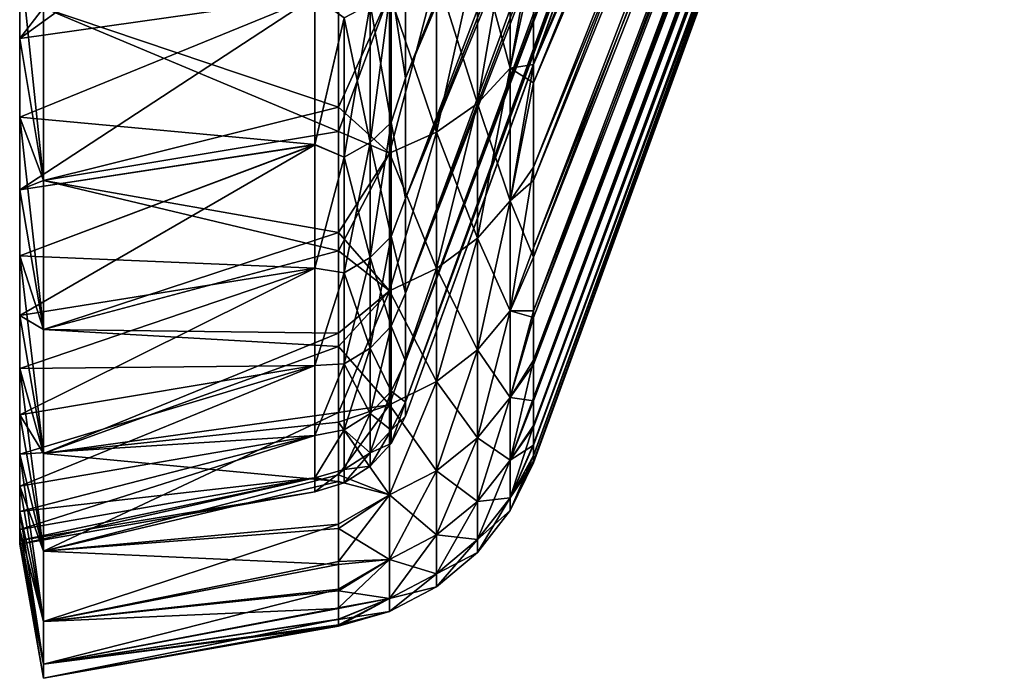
# Model space of a CAD drawing. Header units: metres. Extents: x -62 to 150, y -92 to 92.
# Tile 1 of 256: x -61.74 to -50.91, y -92.5 to -85.25. Entities that reach past the tile are written whole.
import ezdxf

# ---------------------------------------------------------------- set-up
doc = ezdxf.new("R2010")
doc.units = ezdxf.units.M
doc.layers.add('solid_500615', color=7, linetype='CONTINUOUS')

msp = doc.modelspace()

# ---------------------------------------------------------------- linework, layer by layer
at = {"layer": 'solid_500615'}
for points in [[(-57.496037, -85.897484, 7.194948), (-52.317799, -72.859169, 1.281121), (-52.317799, -73.635773, -0.039473)], [(-57.496037, -85.897484, 7.194948), (-57.496037, -84.312149, 9.740132), (-52.317799, -72.859169, 1.281121)], [(-57.496037, -85.898224, -21.532898), (-52.317799, -73.638817, -14.294006), (-52.317799, -72.863693, -15.613531)], [(-57.496037, -84.311203, -24.080784), (-57.496037, -85.898224, -21.532898), (-52.317799, -72.863693, -15.613531)], [(-56.086498, -85.950043, -22.475389), (-50.90826, -73.178741, -16.066061), (-50.90826, -73.773224, -15.114685)], [(-56.086498, -85.950043, -22.475389), (-56.086498, -84.612778, -24.54439), (-50.90826, -73.178741, -16.066061)], [(-56.086498, -85.746223, 8.476516), (-50.90826, -73.778648, 0.765986), (-50.90826, -73.184769, 1.717828)], [(-56.086498, -84.343704, 10.580132), (-56.086498, -85.746223, 8.476516), (-50.90826, -73.184769, 1.717828)], [(-57.496037, -87.220253, 4.495642), (-52.317799, -73.635773, -0.039473), (-52.317799, -74.218376, -1.286484)], [(-57.496037, -87.220253, 4.495642), (-57.496037, -85.897484, 7.194948), (-52.317799, -73.635773, -0.039473)], [(-57.496037, -87.22039, -18.834616), (-52.317799, -74.220306, -13.048141), (-52.317799, -73.638817, -14.294006)], [(-57.496037, -85.898224, -21.532898), (-57.496037, -87.22039, -18.834616), (-52.317799, -73.638817, -14.294006)], [(-56.086498, -87.024734, -20.486338), (-50.90826, -73.773224, -15.114685), (-50.90826, -74.298218, -14.125679)], [(-56.086498, -87.024734, -20.486338), (-56.086498, -85.950043, -22.475389), (-50.90826, -73.773224, -15.114685)], [(-56.086498, -86.877884, 6.441002), (-50.90826, -74.302902, -0.223256), (-50.90826, -73.778648, 0.765986)], [(-56.086498, -85.746223, 8.476516), (-56.086498, -86.877884, 6.441002), (-50.90826, -73.778648, 0.765986)], [(-57.496037, -87.220253, 4.495642), (-52.317799, -74.218376, -1.286484), (-52.317799, -74.645691, -2.449733)], [(-57.496037, -88.26152, -16.018797), (-52.317799, -74.646835, -11.886003), (-52.317799, -74.220306, -13.048141)], [(-57.496037, -87.22039, -18.834616), (-57.496037, -88.26152, -16.018797), (-52.317799, -74.220306, -13.048141)], [(-56.086498, -87.867737, -18.617777), (-50.90826, -74.298218, -14.125679), (-50.90826, -74.750084, -13.107697)], [(-56.086498, -87.867737, -18.617777), (-56.086498, -87.024734, -20.486338), (-50.90826, -74.298218, -14.125679)], [(-56.086498, -87.763565, 4.528852), (-50.90826, -74.753891, -1.241072), (-50.90826, -74.302902, -0.223256)], [(-56.086498, -86.877884, 6.441002), (-56.086498, -87.763565, 4.528852), (-50.90826, -74.302902, -0.223256)], [(-57.496037, -88.261497, 1.679576), (-52.317799, -74.645691, -2.449733), (-52.317799, -74.950394, -3.528288)], [(-57.496037, -88.261497, 1.679576), (-57.496037, -87.220253, 4.495642), (-52.317799, -74.645691, -2.449733)], [(-57.496037, -88.26152, -16.018797), (-52.317799, -74.951012, -10.808463), (-52.317799, -74.646835, -11.886003)], [(-56.086498, -88.529762, -16.850731), (-50.90826, -74.750084, -13.107697), (-50.90826, -75.126274, -12.070777)], [(-56.086498, -88.529762, -16.850731), (-56.086498, -87.867737, -18.617777), (-50.90826, -74.750084, -13.107697)], [(-56.086498, -88.457329, 2.722318), (-50.90826, -75.129166, -2.277437), (-50.90826, -74.753891, -1.241072)], [(-56.086498, -87.763565, 4.528852), (-56.086498, -88.457329, 2.722318), (-50.90826, -74.753891, -1.241072)], [(-57.496037, -89.010979, -1.221196), (-52.317799, -74.950394, -3.528288), (-52.317799, -75.158966, -4.52779)], [(-57.496037, -89.010979, -1.221196), (-57.496037, -88.261497, 1.679576), (-52.317799, -74.950394, -3.528288)], [(-57.496037, -89.010979, -13.118103), (-52.317799, -75.159256, -9.809838), (-52.317799, -74.951012, -10.808463)], [(-57.496037, -88.26152, -16.018797), (-57.496037, -89.010979, -13.118103), (-52.317799, -74.951012, -10.808463)], [(-57.496037, -89.010979, -1.221196), (-52.317799, -75.158966, -4.52779), (-52.317799, -75.292007, -5.458429)], [(-57.496037, -89.463242, -10.159382), (-52.317799, -75.292114, -8.87991), (-52.317799, -75.159256, -9.809838)], [(-57.496037, -89.010979, -13.118103), (-57.496037, -89.463242, -10.159382), (-52.317799, -75.159256, -9.809838)], [(-56.086498, -89.048531, -15.160468), (-50.90826, -75.126274, -12.070777), (-50.90826, -75.422684, -11.038245)], [(-56.086498, -89.048531, -15.160468), (-56.086498, -88.529762, -16.850731), (-50.90826, -75.126274, -12.070777)], [(-56.086498, -88.999649, 0.996815), (-50.90826, -75.42466, -3.308909), (-50.90826, -75.129166, -2.277437)], [(-56.086498, -88.457329, 2.722318), (-56.086498, -88.999649, 0.996815), (-50.90826, -75.129166, -2.277437)], [(-57.496037, -89.463242, -4.179913), (-52.317799, -75.292007, -5.458429), (-52.317799, -75.364738, -6.333884)], [(-57.496037, -89.463242, -4.179913), (-57.496037, -89.010979, -1.221196), (-52.317799, -75.292007, -5.458429)], [(-57.496037, -89.463242, -10.159382), (-52.317799, -75.364761, -8.004993), (-52.317799, -75.292114, -8.87991)], [(-57.496037, -89.463242, -4.179913), (-52.317799, -75.364738, -6.333884), (-52.317799, -75.387451, -7.169646)], [(-57.496037, -89.61454, -7.169646), (-52.317799, -75.387451, -7.169646), (-52.317799, -75.364761, -8.004993)], [(-57.496037, -89.463242, -10.159382), (-57.496037, -89.61454, -7.169646), (-52.317799, -75.364761, -8.004993)], [(-57.496037, -89.463242, -4.179913), (-52.317799, -75.387451, -7.169646), (-57.496037, -89.61454, -7.169646)], [(-56.086498, -89.445404, -13.544486), (-50.90826, -75.422684, -11.038245), (-50.90826, -75.64418, -10.013078)], [(-56.086498, -89.445404, -13.544486), (-56.086498, -89.048531, -15.160468), (-50.90826, -75.422684, -11.038245)], [(-56.086498, -89.414055, -0.651689), (-50.90826, -75.645325, -4.332523), (-50.90826, -75.42466, -3.308909)], [(-56.086498, -88.999649, 0.996815), (-56.086498, -89.414055, -0.651689), (-50.90826, -75.42466, -3.308909)], [(-56.086498, -89.736046, -12.010929), (-50.90826, -75.64418, -10.013078), (-50.90826, -75.79216, -9.022489)], [(-56.086498, -89.736046, -12.010929), (-56.086498, -89.445404, -13.544486), (-50.90826, -75.64418, -10.013078)], [(-56.086498, -89.71772, -2.217109), (-50.90826, -75.792686, -5.321262), (-50.90826, -75.645325, -4.332523)], [(-56.086498, -89.414055, -0.651689), (-56.086498, -89.71772, -2.217109), (-50.90826, -75.645325, -4.332523)], [(-56.086498, -89.933502, -10.583735), (-50.90826, -75.79216, -9.022489), (-50.90826, -75.874725, -8.074415)], [(-56.086498, -89.933502, -10.583735), (-56.086498, -89.736046, -12.010929), (-50.90826, -75.79216, -9.022489)], [(-56.086498, -90.049416, -5.000968), (-50.90826, -75.874855, -6.267235), (-50.90826, -75.792686, -5.321262)], [(-56.086498, -89.924179, -3.674766), (-56.086498, -90.049416, -5.000968), (-50.90826, -75.792686, -5.321262)], [(-56.086498, -89.71772, -2.217109), (-56.086498, -89.924179, -3.674766), (-50.90826, -75.792686, -5.321262)], [(-56.086498, -90.111877, -8.142056), (-50.90826, -75.874725, -8.074415), (-50.90826, -75.900482, -7.169646)], [(-56.086498, -90.053123, -9.286299), (-56.086498, -89.933502, -10.583735), (-50.90826, -75.874725, -8.074415)], [(-56.086498, -90.111877, -8.142056), (-56.086498, -90.053123, -9.286299), (-50.90826, -75.874725, -8.074415)], [(-50.90826, -75.874855, -6.267235), (-56.086498, -90.127571, -7.169646), (-50.90826, -75.900482, -7.169646)], [(-56.086498, -90.111053, -6.172157), (-56.086498, -90.127571, -7.169646), (-50.90826, -75.874855, -6.267235)], [(-56.086498, -90.049416, -5.000968), (-56.086498, -90.111053, -6.172157), (-50.90826, -75.874855, -6.267235)], [(-56.086498, -90.111877, -8.142056), (-50.90826, -75.900482, -7.169646), (-56.086498, -90.127571, -7.169646)], [(-61.739399, -85.462372, -24.891979), (-58.491894, -84.997185, -24.557959), (-58.491894, -83.108765, -26.998859)], [(-61.739399, -84.532066, -26.15888), (-61.739399, -85.462372, -24.891979), (-58.491894, -83.108765, -26.998859)], [(-56.703892, -86.175926, 9.652598), (-56.343102, -85.787521, 9.402988), (-56.343102, -84.095428, 11.779206)], [(-56.703892, -84.458344, 12.064606), (-56.703892, -86.175926, 9.652598), (-56.343102, -84.095428, 11.779206)], [(-56.703892, -84.458344, -26.403898), (-56.343102, -84.095428, -26.118498), (-56.343102, -85.787521, -23.742281)], [(-56.343102, -85.787521, -23.742281), (-56.343102, -84.095428, -26.118498), (-56.086498, -84.612778, -24.54439)], [(-56.343102, -84.095428, 11.779206), (-56.343102, -85.787521, 9.402988), (-56.086498, -84.343704, 10.580132)], [(-57.652737, -84.873878, -23.789843), (-57.496037, -85.898224, -21.532898), (-57.496037, -84.311203, -24.080784)], [(-57.652737, -84.873878, 9.450551), (-57.496037, -84.312149, 9.740132), (-57.496037, -85.897484, 7.194948)], [(-56.343102, -85.787521, 9.402988), (-56.086498, -85.746223, 8.476516), (-56.086498, -84.343704, 10.580132)], [(-57.152866, -86.492653, 9.856148), (-56.703892, -86.175926, 9.652598), (-56.703892, -84.458344, 12.064606)], [(-57.152866, -84.754288, 12.29734), (-57.152866, -86.492653, 9.856148), (-56.703892, -84.458344, 12.064606)], [(-57.152866, -84.754288, -26.636631), (-56.703892, -84.458344, -26.403898), (-56.703892, -86.175926, -23.99189)], [(-56.703892, -86.175926, -23.99189), (-56.703892, -84.458344, -26.403898), (-56.343102, -85.787521, -23.742281)], [(-61.739399, -84.532066, -26.15888), (-61.478928, -85.122841, -27.787428), (-61.478928, -87.022766, -25.225679)], [(-61.739399, -84.532066, -26.15888), (-61.478928, -87.022766, -25.225679), (-61.739399, -85.462372, -24.891979)], [(-61.739399, -85.462372, 10.552687), (-61.478928, -85.122841, 13.448135), (-61.739399, -84.532066, 11.819589)], [(-61.739399, -85.462372, 10.552687), (-61.739399, -84.532066, 11.819589), (-58.491894, -84.998154, 10.21727)], [(-61.478928, -85.122841, 13.448135), (-58.231422, -86.215668, 11.053861), (-58.231422, -84.549614, 13.242947)], [(-57.670368, -84.970306, 12.467218), (-58.231422, -84.549614, 13.242947), (-58.231422, -86.215668, 11.053861)], [(-56.343102, -85.787521, -23.742281), (-56.086498, -84.612778, -24.54439), (-56.086498, -85.950043, -22.475389)], [(-57.670368, -86.723839, 10.004723), (-57.152866, -86.492653, 9.856148), (-57.152866, -84.754288, 12.29734)], [(-57.670368, -84.970306, 12.467218), (-57.670368, -86.723839, 10.004723), (-57.152866, -84.754288, 12.29734)], [(-57.670368, -84.970306, -26.806509), (-57.152866, -84.754288, -26.636631), (-57.152866, -86.492653, -24.195438)], [(-57.152866, -86.492653, -24.195438), (-57.152866, -84.754288, -26.636631), (-56.703892, -86.175926, -23.99189)], [(-61.478928, -85.122841, -27.787428), (-58.231422, -84.885208, -27.171738), (-58.231422, -86.482735, -25.002819)], [(-57.670368, -84.970306, -26.806509), (-58.231422, -86.482735, -25.002819), (-58.231422, -84.885208, -27.171738)], [(-57.652737, -84.873878, -23.789843), (-57.882275, -85.082108, -23.928972), (-57.882275, -86.604027, -21.389795)], [(-57.652737, -86.383171, -21.271746), (-57.652737, -84.873878, -23.789843), (-57.882275, -86.604027, -21.389795)], [(-57.652737, -84.873878, 9.450551), (-57.652737, -86.383171, 6.932453), (-57.882275, -85.082108, 9.589681)], [(-57.652737, -86.383171, -21.271746), (-57.496037, -85.898224, -21.532898), (-57.652737, -84.873878, -23.789843)], [(-57.652737, -84.873878, 9.450551), (-57.496037, -85.897484, 7.194948), (-57.652737, -86.383171, 6.932453)], [(-61.739399, -87.124672, -22.225065), (-58.491894, -86.62899, -21.938181), (-58.491894, -84.997185, -24.557959)], [(-61.739399, -86.327309, -23.579584), (-61.739399, -87.124672, -22.225065), (-58.491894, -84.997185, -24.557959)], [(-61.739399, -85.462372, -24.891979), (-61.739399, -86.327309, -23.579584), (-58.491894, -84.997185, -24.557959)], [(-61.739399, -86.327309, 9.240293), (-58.491894, -84.998154, 10.21727), (-58.491894, -86.62822, 7.600269)], [(-61.739399, -86.327309, 9.240293), (-61.739399, -85.462372, 10.552687), (-58.491894, -84.998154, 10.21727)], [(-58.16885, -85.233772, -24.030315), (-58.491894, -84.997185, -24.557959), (-58.491894, -86.62899, -21.938181)], [(-58.16885, -85.233772, 9.691023), (-58.491894, -86.62822, 7.600269), (-58.491894, -84.998154, 10.21727)], [(-57.670368, -86.723839, -24.344015), (-58.231422, -86.482735, -25.002819), (-57.670368, -84.970306, -26.806509)], [(-57.670368, -84.970306, 12.467218), (-58.231422, -86.215668, 11.053861), (-57.670368, -86.723839, 10.004723)], [(-57.670368, -86.723839, -24.344015), (-57.670368, -84.970306, -26.806509), (-57.152866, -86.492653, -24.195438)], [(-61.739399, -85.462372, 10.552687), (-61.478928, -87.022766, 10.886387), (-61.478928, -85.122841, 13.448135)], [(-61.478928, -87.022766, -25.225679), (-61.478928, -85.122841, -27.787428), (-58.231422, -86.482735, -25.002819)], [(-61.478928, -85.122841, 13.448135), (-61.478928, -87.022766, 10.886387), (-58.231422, -86.215668, 11.053861)], [(-57.882275, -85.082108, -23.928972), (-58.16885, -85.233772, -24.030315), (-58.16885, -86.7649, -21.475784)], [(-57.882275, -86.604027, -21.389795), (-57.882275, -85.082108, -23.928972), (-58.16885, -86.7649, -21.475784)], [(-57.882275, -85.082108, 9.589681), (-57.882275, -86.604027, 7.050504), (-58.16885, -85.233772, 9.691023)], [(-57.652737, -86.383171, 6.932453), (-57.882275, -86.604027, 7.050504), (-57.882275, -85.082108, 9.589681)], [(-58.16885, -86.7649, -21.475784), (-58.16885, -85.233772, -24.030315), (-58.491894, -86.62899, -21.938181)], [(-58.16885, -85.233772, 9.691023), (-58.16885, -86.7649, 7.136492), (-58.491894, -86.62822, 7.600269)], [(-57.882275, -86.604027, 7.050504), (-58.16885, -86.7649, 7.136492), (-58.16885, -85.233772, 9.691023)], [(-61.739399, -85.462372, -24.891979), (-61.478928, -87.022766, -25.225679), (-61.739399, -86.327309, -23.579584)], [(-61.739399, -86.327309, 9.240293), (-61.478928, -87.022766, 10.886387), (-61.739399, -85.462372, 10.552687)], [(-56.343102, -87.246086, 6.876687), (-56.086498, -86.877884, 6.441002), (-56.086498, -85.746223, 8.476516)], [(-56.343102, -85.787521, 9.402988), (-56.343102, -87.246086, 6.876687), (-56.086498, -85.746223, 8.476516)], [(-56.703892, -87.656456, 7.088246), (-56.343102, -87.246086, 6.876687), (-56.343102, -85.787521, 9.402988)], [(-56.703892, -86.175926, 9.652598), (-56.703892, -87.656456, 7.088246), (-56.343102, -85.787521, 9.402988)], [(-56.703892, -86.175926, -23.99189), (-56.343102, -85.787521, -23.742281), (-56.343102, -87.246086, -21.215979)], [(-56.343102, -87.246086, -21.215979), (-56.343102, -85.787521, -23.742281), (-56.086498, -85.950043, -22.475389)], [(-57.652737, -86.383171, 6.932453), (-57.496037, -85.897484, 7.194948), (-57.496037, -87.220253, 4.495642)], [(-57.652737, -86.383171, -21.271746), (-57.496037, -87.22039, -18.834616), (-57.496037, -85.898224, -21.532898)], [(-56.343102, -87.246086, -21.215979), (-56.086498, -85.950043, -22.475389), (-56.086498, -87.024734, -20.486338)], [(-61.478928, -87.022766, 10.886387), (-58.231422, -87.595879, 8.887284), (-58.231422, -86.215668, 11.053861)], [(-57.670368, -86.723839, 10.004723), (-58.231422, -86.215668, 11.053861), (-58.231422, -87.595879, 8.887284)], [(-57.152866, -87.991096, 7.260767), (-56.703892, -87.656456, 7.088246), (-56.703892, -86.175926, 9.652598)], [(-57.152866, -86.492653, 9.856148), (-57.152866, -87.991096, 7.260767), (-56.703892, -86.175926, 9.652598)], [(-57.152866, -86.492653, -24.195438), (-56.703892, -86.175926, -23.99189), (-56.703892, -87.656456, -21.427538)], [(-56.703892, -87.656456, -21.427538), (-56.703892, -86.175926, -23.99189), (-56.343102, -87.246086, -21.215979)], [(-61.739399, -86.327309, -23.579584), (-61.478928, -87.022766, -25.225679), (-61.478928, -88.662437, -22.49004)], [(-61.739399, -86.327309, -23.579584), (-61.478928, -88.662437, -22.49004), (-61.739399, -87.124672, -22.225065)], [(-61.739399, -87.124672, 7.885774), (-61.478928, -87.022766, 10.886387), (-61.739399, -86.327309, 9.240293)], [(-61.739399, -87.124672, 7.885774), (-61.739399, -86.327309, 9.240293), (-58.491894, -86.62822, 7.600269)], [(-57.652737, -86.383171, -21.271746), (-57.882275, -86.604027, -21.389795), (-57.882275, -87.869743, -18.713671)], [(-57.652737, -87.638374, -18.617836), (-57.652737, -86.383171, -21.271746), (-57.882275, -87.869743, -18.713671)], [(-57.652737, -86.383171, 6.932453), (-57.652737, -87.638374, 4.278544), (-57.882275, -86.604027, 7.050504)], [(-57.652737, -87.638374, -18.617836), (-57.496037, -87.22039, -18.834616), (-57.652737, -86.383171, -21.271746)], [(-57.652737, -86.383171, 6.932453), (-57.496037, -87.220253, 4.495642), (-57.652737, -87.638374, 4.278544)], [(-61.478928, -87.022766, -25.225679), (-58.231422, -86.482735, -25.002819), (-58.231422, -87.795952, -22.877684)], [(-57.670368, -86.723839, -24.344015), (-58.231422, -87.795952, -22.877684), (-58.231422, -86.482735, -25.002819)], [(-57.670368, -88.235359, 7.386693), (-57.152866, -87.991096, 7.260767), (-57.152866, -86.492653, 9.856148)], [(-57.670368, -86.723839, 10.004723), (-57.670368, -88.235359, 7.386693), (-57.152866, -86.492653, 9.856148)], [(-57.670368, -86.723839, -24.344015), (-57.152866, -86.492653, -24.195438), (-57.152866, -87.991096, -21.600058)], [(-57.152866, -87.991096, -21.600058), (-57.152866, -86.492653, -24.195438), (-56.703892, -87.656456, -21.427538)], [(-61.739399, -87.852402, 6.492609), (-58.491894, -86.62822, 7.600269), (-58.491894, -87.988319, 4.824797)], [(-61.739399, -87.852402, 6.492609), (-61.739399, -87.124672, 7.885774), (-58.491894, -86.62822, 7.600269)], [(-61.739399, -88.508636, -19.403664), (-58.491894, -87.988457, -19.163763), (-58.491894, -86.62899, -21.938181)], [(-61.739399, -87.852402, -20.8319), (-61.739399, -88.508636, -19.403664), (-58.491894, -86.62899, -21.938181)], [(-61.739399, -87.124672, -22.225065), (-61.739399, -87.852402, -20.8319), (-58.491894, -86.62899, -21.938181)], [(-58.16885, -86.7649, 7.136492), (-58.491894, -87.988319, 4.824797), (-58.491894, -86.62822, 7.600269)], [(-58.16885, -86.7649, -21.475784), (-58.491894, -86.62899, -21.938181), (-58.491894, -87.988457, -19.163763)], [(-57.882275, -86.604027, -21.389795), (-58.16885, -86.7649, -21.475784), (-58.16885, -88.038269, -18.783478)], [(-57.882275, -87.869743, -18.713671), (-57.882275, -86.604027, -21.389795), (-58.16885, -88.038269, -18.783478)], [(-57.882275, -86.604027, 7.050504), (-57.882275, -87.869743, 4.374379), (-58.16885, -86.7649, 7.136492)], [(-57.652737, -87.638374, 4.278544), (-57.882275, -87.869743, 4.374379), (-57.882275, -86.604027, 7.050504)], [(-57.670368, -88.235359, -21.725985), (-58.231422, -87.795952, -22.877684), (-57.670368, -86.723839, -24.344015)], [(-57.670368, -86.723839, 10.004723), (-58.231422, -87.595879, 8.887284), (-57.670368, -88.235359, 7.386693)], [(-57.670368, -88.235359, -21.725985), (-57.670368, -86.723839, -24.344015), (-57.152866, -87.991096, -21.600058)], [(-58.16885, -88.038269, -18.783478), (-58.16885, -86.7649, -21.475784), (-58.491894, -87.988457, -19.163763)], [(-58.16885, -86.7649, 7.136492), (-58.16885, -88.038269, 4.444185), (-58.491894, -87.988319, 4.824797)], [(-57.882275, -87.869743, 4.374379), (-58.16885, -88.038269, 4.444185), (-58.16885, -86.7649, 7.136492)], [(-56.343102, -88.457901, 4.223179), (-56.086498, -87.763565, 4.528852), (-56.086498, -86.877884, 6.441002)], [(-56.343102, -87.246086, 6.876687), (-56.343102, -88.457901, 4.223179), (-56.086498, -86.877884, 6.441002)], [(-61.739399, -87.124672, 7.885774), (-61.478928, -88.662437, 8.150748), (-61.478928, -87.022766, 10.886387)], [(-61.478928, -88.662437, -22.49004), (-61.478928, -87.022766, -25.225679), (-58.231422, -87.795952, -22.877684)], [(-61.478928, -87.022766, 10.886387), (-61.478928, -88.662437, 8.150748), (-58.231422, -87.595879, 8.887284)], [(-56.343102, -87.246086, -21.215979), (-56.086498, -87.024734, -20.486338), (-56.086498, -87.867737, -18.617777)], [(-61.739399, -87.124672, -22.225065), (-61.478928, -88.662437, -22.49004), (-61.739399, -87.852402, -20.8319)], [(-61.739399, -87.852402, 6.492609), (-61.478928, -88.662437, 8.150748), (-61.739399, -87.124672, 7.885774)], [(-57.652737, -87.638374, 4.278544), (-57.496037, -87.220253, 4.495642), (-57.496037, -88.261497, 1.679576)], [(-57.652737, -87.638374, -18.617836), (-57.496037, -88.26152, -16.018797), (-57.496037, -87.22039, -18.834616)], [(-56.703892, -88.88652, 4.394773), (-56.343102, -88.457901, 4.223179), (-56.343102, -87.246086, 6.876687)], [(-56.703892, -87.656456, 7.088246), (-56.703892, -88.88652, 4.394773), (-56.343102, -87.246086, 6.876687)], [(-56.703892, -87.656456, -21.427538), (-56.343102, -87.246086, -21.215979), (-56.343102, -88.457901, -18.562471)], [(-56.343102, -88.457901, -18.562471), (-56.343102, -87.246086, -21.215979), (-56.086498, -87.867737, -18.617777)], [(-61.478928, -88.662437, 8.150748), (-58.231422, -88.704178, 6.809896), (-58.231422, -87.595879, 8.887284)], [(-57.670368, -88.235359, 7.386693), (-58.231422, -87.595879, 8.887284), (-58.231422, -88.704178, 6.809896)], [(-57.652737, -87.638374, -18.617836), (-57.882275, -87.869743, -18.713671), (-57.882275, -88.86705, -15.926371)], [(-57.652737, -88.627411, -15.853676), (-57.652737, -87.638374, -18.617836), (-57.882275, -88.86705, -15.926371)], [(-57.652737, -87.638374, 4.278544), (-57.652737, -88.627411, 1.514384), (-57.882275, -87.869743, 4.374379)], [(-57.652737, -88.627411, -15.853676), (-57.496037, -88.26152, -16.018797), (-57.652737, -87.638374, -18.617836)], [(-57.652737, -87.638374, 4.278544), (-57.496037, -88.261497, 1.679576), (-57.652737, -88.627411, 1.514384)], [(-57.152866, -89.236046, 4.534702), (-56.703892, -88.88652, 4.394773), (-56.703892, -87.656456, 7.088246)], [(-57.152866, -87.991096, 7.260767), (-57.152866, -89.236046, 4.534702), (-56.703892, -87.656456, 7.088246)], [(-57.152866, -87.991096, -21.600058), (-56.703892, -87.656456, -21.427538), (-56.703892, -88.88652, -18.734064)], [(-56.703892, -88.88652, -18.734064), (-56.703892, -87.656456, -21.427538), (-56.343102, -88.457901, -18.562471)], [(-61.478928, -88.662437, -22.49004), (-58.231422, -87.795952, -22.877684), (-58.231422, -88.849022, -20.847775)], [(-57.670368, -88.235359, -21.725985), (-58.231422, -88.849022, -20.847775), (-58.231422, -87.795952, -22.877684)], [(-56.343102, -88.457901, 4.223179), (-56.086498, -88.457329, 2.722318), (-56.086498, -87.763565, 4.528852)], [(-61.739399, -87.852402, -20.8319), (-61.478928, -88.662437, -22.49004), (-61.478928, -90.026085, -19.606857)], [(-61.739399, -87.852402, -20.8319), (-61.478928, -90.026085, -19.606857), (-61.739399, -88.508636, -19.403664)], [(-61.739399, -88.508636, 5.064373), (-61.478928, -88.662437, 8.150748), (-61.739399, -87.852402, 6.492609)], [(-61.739399, -88.508636, 5.064373), (-61.739399, -87.852402, 6.492609), (-58.491894, -87.988319, 4.824797)], [(-57.882275, -87.869743, -18.713671), (-58.16885, -88.038269, -18.783478), (-58.16885, -89.041611, -15.979322)], [(-57.882275, -88.86705, -15.926371), (-57.882275, -87.869743, -18.713671), (-58.16885, -89.041611, -15.979322)], [(-57.882275, -87.869743, 4.374379), (-57.882275, -88.86705, 1.587079), (-58.16885, -88.038269, 4.444185)], [(-57.652737, -88.627411, 1.514384), (-57.882275, -88.86705, 1.587079), (-57.882275, -87.869743, 4.374379)], [(-56.343102, -88.457901, -18.562471), (-56.086498, -87.867737, -18.617777), (-56.086498, -88.529762, -16.850731)], [(-61.739399, -89.091682, 3.604732), (-58.491894, -87.988319, 4.824797), (-58.491894, -89.058945, 1.929272)], [(-61.739399, -89.091682, 3.604732), (-61.739399, -88.508636, 5.064373), (-58.491894, -87.988319, 4.824797)], [(-61.739399, -89.60006, -16.456724), (-58.491894, -89.058968, -16.268492), (-58.491894, -87.988457, -19.163763)], [(-61.739399, -89.091682, -17.944023), (-61.739399, -89.60006, -16.456724), (-58.491894, -87.988457, -19.163763)], [(-61.739399, -88.508636, -19.403664), (-61.739399, -89.091682, -17.944023), (-58.491894, -87.988457, -19.163763)], [(-58.16885, -88.038269, 4.444185), (-58.491894, -89.058945, 1.929272), (-58.491894, -87.988319, 4.824797)], [(-58.16885, -88.038269, -18.783478), (-58.491894, -87.988457, -19.163763), (-58.491894, -89.058968, -16.268492)], [(-58.16885, -89.041611, -15.979322), (-58.16885, -88.038269, -18.783478), (-58.491894, -89.058968, -16.268492)], [(-58.16885, -88.038269, 4.444185), (-58.16885, -89.041611, 1.64003), (-58.491894, -89.058945, 1.929272)], [(-57.882275, -88.86705, 1.587079), (-58.16885, -89.041611, 1.64003), (-58.16885, -88.038269, 4.444185)], [(-57.670368, -89.491173, 4.636839), (-57.152866, -89.236046, 4.534702), (-57.152866, -87.991096, 7.260767)], [(-57.670368, -88.235359, 7.386693), (-57.670368, -89.491173, 4.636839), (-57.152866, -87.991096, 7.260767)], [(-57.670368, -88.235359, -21.725985), (-57.152866, -87.991096, -21.600058), (-57.152866, -89.236046, -18.873993)], [(-57.152866, -89.236046, -18.873993), (-57.152866, -87.991096, -21.600058), (-56.703892, -88.88652, -18.734064)], [(-57.670368, -89.491173, -18.976131), (-58.231422, -88.849022, -20.847775), (-57.670368, -88.235359, -21.725985)], [(-57.670368, -88.235359, 7.386693), (-58.231422, -88.704178, 6.809896), (-58.231422, -89.577232, 4.853032)], [(-57.670368, -88.235359, 7.386693), (-58.231422, -89.577232, 4.853032), (-57.670368, -89.491173, 4.636839)], [(-57.670368, -89.491173, -18.976131), (-57.670368, -88.235359, -21.725985), (-57.152866, -89.236046, -18.873993)], [(-57.652737, -88.627411, 1.514384), (-57.496037, -88.261497, 1.679576), (-57.496037, -89.010979, -1.221196)], [(-57.652737, -88.627411, -15.853676), (-57.496037, -89.010979, -13.118103), (-57.496037, -88.26152, -16.018797)], [(-56.703892, -89.854988, 1.59657), (-56.343102, -89.411995, 1.466496), (-56.343102, -88.457901, 4.223179)], [(-56.703892, -88.88652, 4.394773), (-56.703892, -89.854988, 1.59657), (-56.343102, -88.457901, 4.223179)], [(-56.703892, -88.88652, -18.734064), (-56.343102, -88.457901, -18.562471), (-56.343102, -89.411995, -15.805788)], [(-56.343102, -89.411995, 1.466496), (-56.086498, -88.999649, 0.996815), (-56.086498, -88.457329, 2.722318)], [(-56.343102, -88.457901, 4.223179), (-56.343102, -89.411995, 1.466496), (-56.086498, -88.457329, 2.722318)], [(-56.343102, -89.411995, -15.805788), (-56.343102, -88.457901, -18.562471), (-56.086498, -88.529762, -16.850731)], [(-61.739399, -88.508636, -19.403664), (-61.478928, -90.026085, -19.606857), (-61.739399, -89.091682, -17.944023)], [(-61.739399, -88.508636, 5.064373), (-61.478928, -90.026085, 5.267566), (-61.478928, -88.662437, 8.150748)], [(-61.739399, -89.091682, 3.604732), (-61.478928, -90.026085, 5.267566), (-61.739399, -88.508636, 5.064373)], [(-56.343102, -89.411995, -15.805788), (-56.086498, -88.529762, -16.850731), (-56.086498, -89.048531, -15.160468)], [(-61.478928, -90.026085, -19.606857), (-61.478928, -88.662437, -22.49004), (-58.231422, -88.849022, -20.847775)], [(-61.478928, -88.662437, 8.150748), (-61.478928, -90.026085, 5.267566), (-58.231422, -88.704178, 6.809896)], [(-61.478928, -90.026085, 5.267566), (-58.231422, -89.577232, 4.853032), (-58.231422, -88.704178, 6.809896)], [(-57.652737, -88.627411, -15.853676), (-57.882275, -88.86705, -15.926371), (-57.882275, -89.586357, -13.054739)], [(-57.652737, -89.340744, -13.005883), (-57.652737, -88.627411, -15.853676), (-57.882275, -89.586357, -13.054739)], [(-57.652737, -88.627411, 1.514384), (-57.652737, -89.340744, -1.333409), (-57.882275, -88.86705, 1.587079)], [(-57.652737, -89.340744, -13.005883), (-57.496037, -89.010979, -13.118103), (-57.652737, -88.627411, -15.853676)], [(-57.652737, -88.627411, 1.514384), (-57.496037, -89.010979, -1.221196), (-57.652737, -89.340744, -1.333409)], [(-61.478928, -90.026085, -19.606857), (-58.231422, -88.849022, -20.847775), (-58.231422, -89.680382, -18.935377)], [(-57.670368, -89.491173, -18.976131), (-58.231422, -89.680382, -18.935377), (-58.231422, -88.849022, -20.847775)], [(-57.882275, -88.86705, -15.926371), (-58.16885, -89.041611, -15.979322), (-58.16885, -89.765266, -13.090325)], [(-57.882275, -89.586357, -13.054739), (-57.882275, -88.86705, -15.926371), (-58.16885, -89.765266, -13.090325)], [(-57.882275, -88.86705, 1.587079), (-57.882275, -89.586357, -1.284553), (-58.16885, -89.041611, 1.64003)], [(-57.652737, -89.340744, -1.333409), (-57.882275, -89.586357, -1.284553), (-57.882275, -88.86705, 1.587079)], [(-57.152866, -90.216232, 1.702641), (-56.703892, -89.854988, 1.59657), (-56.703892, -88.88652, 4.394773)], [(-57.152866, -89.236046, 4.534702), (-57.152866, -90.216232, 1.702641), (-56.703892, -88.88652, 4.394773)], [(-57.152866, -89.236046, -18.873993), (-56.703892, -88.88652, -18.734064), (-56.703892, -89.854988, -15.935862)], [(-56.703892, -89.854988, -15.935862), (-56.703892, -88.88652, -18.734064), (-56.343102, -89.411995, -15.805788)], [(-57.652737, -89.340744, -13.005883), (-57.496037, -89.463242, -10.159382), (-57.496037, -89.010979, -13.118103)], [(-57.652737, -89.340744, -1.333409), (-57.496037, -89.010979, -1.221196), (-57.496037, -89.463242, -4.179913)], [(-56.343102, -90.099739, -1.368397), (-56.086498, -89.414055, -0.651689), (-56.086498, -88.999649, 0.996815)], [(-56.343102, -89.411995, 1.466496), (-56.343102, -90.099739, -1.368397), (-56.086498, -88.999649, 0.996815)], [(-61.739399, -90.032448, 0.606295), (-58.491894, -89.058945, 1.929272), (-58.491894, -89.829575, -1.053351)], [(-61.739399, -89.60006, 2.117433), (-61.739399, -89.091682, 3.604732), (-58.491894, -89.058945, 1.929272)], [(-61.739399, -90.032448, 0.606295), (-61.739399, -89.60006, 2.117433), (-58.491894, -89.058945, 1.929272)], [(-61.739399, -90.387749, -13.414487), (-58.491894, -89.829575, -13.285949), (-58.491894, -89.058968, -16.268492)], [(-61.739399, -90.032448, -14.945586), (-61.739399, -90.387749, -13.414487), (-58.491894, -89.058968, -16.268492)], [(-61.739399, -89.60006, -16.456724), (-61.739399, -90.032448, -14.945586), (-58.491894, -89.058968, -16.268492)], [(-61.739399, -89.091682, -17.944023), (-61.478928, -90.026085, -19.606857), (-61.478928, -91.100563, -16.603897)], [(-61.739399, -89.091682, -17.944023), (-61.478928, -91.100563, -16.603897), (-61.739399, -89.60006, -16.456724)], [(-61.739399, -89.60006, 2.117433), (-61.478928, -90.026085, 5.267566), (-61.739399, -89.091682, 3.604732)], [(-58.16885, -89.041611, -15.979322), (-58.491894, -89.058968, -16.268492), (-58.491894, -89.829575, -13.285949)], [(-58.16885, -89.765266, -13.090325), (-58.16885, -89.041611, -15.979322), (-58.491894, -89.829575, -13.285949)], [(-58.16885, -89.041611, 1.64003), (-58.491894, -89.829575, -1.053351), (-58.491894, -89.058945, 1.929272)], [(-58.16885, -89.041611, 1.64003), (-58.16885, -89.765266, -1.248966), (-58.491894, -89.829575, -1.053351)], [(-57.882275, -89.586357, -1.284553), (-58.16885, -89.765266, -1.248966), (-58.16885, -89.041611, 1.64003)], [(-56.343102, -89.411995, -15.805788), (-56.086498, -89.048531, -15.160468), (-56.086498, -89.445404, -13.544486)], [(-57.670368, -90.479912, 1.780064), (-57.152866, -90.216232, 1.702641), (-57.152866, -89.236046, 4.534702)], [(-57.670368, -89.491173, 4.636839), (-57.670368, -90.479912, 1.780064), (-57.152866, -89.236046, 4.534702)], [(-57.670368, -89.491173, -18.976131), (-57.152866, -89.236046, -18.873993), (-57.152866, -90.216232, -16.041933)], [(-57.152866, -90.216232, -16.041933), (-57.152866, -89.236046, -18.873993), (-56.703892, -89.854988, -15.935862)], [(-57.652737, -89.340744, -13.005883), (-57.882275, -89.586357, -13.054739), (-57.882275, -90.020737, -10.126431)], [(-57.652737, -89.771515, -10.101884), (-57.652737, -89.340744, -13.005883), (-57.882275, -90.020737, -10.126431)], [(-57.652737, -89.340744, -1.333409), (-57.652737, -89.771515, -4.237408), (-57.882275, -89.586357, -1.284553)], [(-57.652737, -89.771515, -10.101884), (-57.496037, -89.463242, -10.159382), (-57.652737, -89.340744, -13.005883)], [(-57.652737, -89.340744, -1.333409), (-57.496037, -89.463242, -4.179913), (-57.652737, -89.771515, -4.237408)], [(-57.652737, -89.915565, -7.169646), (-57.496037, -89.61454, -7.169646), (-57.496037, -89.463242, -10.159382)], [(-57.652737, -89.771515, -4.237408), (-57.496037, -89.463242, -4.179913), (-57.496037, -89.61454, -7.169646)], [(-57.652737, -89.915565, -7.169646), (-57.496037, -89.463242, -10.159382), (-57.652737, -89.771515, -10.101884)], [(-56.703892, -90.553085, -1.281022), (-56.343102, -90.099739, -1.368397), (-56.343102, -89.411995, 1.466496)], [(-56.703892, -89.854988, 1.59657), (-56.703892, -90.553085, -1.281022), (-56.343102, -89.411995, 1.466496)], [(-56.703892, -89.854988, -15.935862), (-56.343102, -89.411995, -15.805788), (-56.343102, -90.099739, -12.970895)], [(-56.343102, -90.099739, -12.970895), (-56.343102, -89.411995, -15.805788), (-56.086498, -89.445404, -13.544486)], [(-56.343102, -90.099739, -1.368397), (-56.086498, -89.71772, -2.217109), (-56.086498, -89.414055, -0.651689)], [(-56.343102, -90.099739, -12.970895), (-56.086498, -89.445404, -13.544486), (-56.086498, -89.736046, -12.010929)], [(-57.670368, -90.479912, -16.119356), (-58.231422, -89.680382, -18.935377), (-57.670368, -89.491173, -18.976131)], [(-57.670368, -89.491173, 4.636839), (-58.231422, -89.577232, 4.853032), (-58.231422, -90.263145, 3.003831)], [(-57.670368, -89.491173, 4.636839), (-58.231422, -90.263145, 3.003831), (-57.670368, -90.479912, 1.780064)], [(-57.670368, -90.479912, -16.119356), (-57.670368, -89.491173, -18.976131), (-57.152866, -90.216232, -16.041933)], [(-61.739399, -89.60006, -16.456724), (-61.478928, -91.100563, -16.603897), (-61.739399, -90.032448, -14.945586)], [(-61.739399, -89.60006, 2.117433), (-61.478928, -91.100563, 2.264606), (-61.478928, -90.026085, 5.267566)], [(-61.739399, -90.032448, 0.606295), (-61.478928, -91.100563, 2.264606), (-61.739399, -89.60006, 2.117433)], [(-61.478928, -91.100563, 2.264606), (-58.231422, -90.263145, 3.003831), (-58.231422, -89.577232, 4.853032)], [(-61.478928, -90.026085, 5.267566), (-61.478928, -91.100563, 2.264606), (-58.231422, -89.577232, 4.853032)], [(-61.478928, -90.026085, -19.606857), (-58.231422, -89.680382, -18.935377), (-58.231422, -90.335205, -17.126192)], [(-57.670368, -90.479912, -16.119356), (-58.231422, -90.335205, -17.126192), (-58.231422, -89.680382, -18.935377)], [(-57.882275, -89.586357, -13.054739), (-58.16885, -89.765266, -13.090325), (-58.16885, -90.202271, -10.14431)], [(-57.882275, -90.020737, -10.126431), (-57.882275, -89.586357, -13.054739), (-58.16885, -90.202271, -10.14431)], [(-57.882275, -89.586357, -1.284553), (-57.882275, -90.020737, -4.212862), (-58.16885, -89.765266, -1.248966)], [(-57.652737, -89.771515, -4.237408), (-57.882275, -90.020737, -4.212862), (-57.882275, -89.586357, -1.284553)], [(-57.652737, -89.771515, -4.237408), (-57.496037, -89.61454, -7.169646), (-57.652737, -89.915565, -7.169646)], [(-58.16885, -89.765266, -13.090325), (-58.491894, -89.829575, -13.285949), (-58.491894, -90.294594, -10.243742)], [(-58.16885, -90.202271, -10.14431), (-58.16885, -89.765266, -13.090325), (-58.491894, -90.294594, -10.243742)], [(-58.16885, -89.765266, -1.248966), (-58.491894, -90.294594, -4.095552), (-58.491894, -89.829575, -1.053351)], [(-58.16885, -89.765266, -1.248966), (-58.16885, -90.202271, -4.194982), (-58.491894, -90.294594, -4.095552)], [(-57.882275, -90.020737, -4.212862), (-58.16885, -90.202271, -4.194982), (-58.16885, -89.765266, -1.248966)], [(-57.652737, -89.771515, -10.101884), (-57.882275, -90.020737, -10.126431), (-57.882275, -90.165993, -7.169646)], [(-57.652737, -89.915565, -7.169646), (-57.652737, -89.771515, -10.101884), (-57.882275, -90.165993, -7.169646)], [(-57.652737, -89.771515, -4.237408), (-57.652737, -89.915565, -7.169646), (-57.882275, -90.020737, -4.212862)], [(-56.343102, -90.514885, -4.255827), (-56.086498, -89.924179, -3.674766), (-56.086498, -89.71772, -2.217109)], [(-56.343102, -90.099739, -1.368397), (-56.343102, -90.514885, -4.255827), (-56.086498, -89.71772, -2.217109)], [(-56.343102, -90.099739, -12.970895), (-56.086498, -89.736046, -12.010929), (-56.086498, -89.933502, -10.583735)], [(-61.739399, -90.863617, -10.308169), (-58.491894, -90.294594, -10.243742), (-58.491894, -89.829575, -13.285949)], [(-61.739399, -90.665047, -11.867358), (-61.739399, -90.863617, -10.308169), (-58.491894, -89.829575, -13.285949)], [(-61.739399, -90.387749, -13.414487), (-61.739399, -90.665047, -11.867358), (-58.491894, -89.829575, -13.285949)], [(-61.739399, -90.665047, -2.471934), (-58.491894, -89.829575, -1.053351), (-58.491894, -90.294594, -4.095552)], [(-61.739399, -90.387749, -0.924805), (-61.739399, -90.032448, 0.606295), (-58.491894, -89.829575, -1.053351)], [(-61.739399, -90.665047, -2.471934), (-61.739399, -90.387749, -0.924805), (-58.491894, -89.829575, -1.053351)], [(-57.152866, -90.922775, -1.209769), (-56.703892, -90.553085, -1.281022), (-56.703892, -89.854988, 1.59657)], [(-57.152866, -90.216232, 1.702641), (-57.152866, -90.922775, -1.209769), (-56.703892, -89.854988, 1.59657)], [(-57.152866, -90.216232, -16.041933), (-56.703892, -89.854988, -15.935862), (-56.703892, -90.553085, -13.05827)], [(-56.703892, -90.553085, -13.05827), (-56.703892, -89.854988, -15.935862), (-56.343102, -90.099739, -12.970895)], [(-57.882275, -90.020737, -4.212862), (-57.652737, -89.915565, -7.169646), (-57.882275, -90.165993, -7.169646)], [(-56.343102, -90.514885, -4.255827), (-56.086498, -90.049416, -5.000968), (-56.086498, -89.924179, -3.674766)], [(-56.343102, -90.514885, -10.083465), (-56.086498, -89.933502, -10.583735), (-56.086498, -90.053123, -9.286299)], [(-56.343102, -90.514885, -10.083465), (-56.343102, -90.099739, -12.970895), (-56.086498, -89.933502, -10.583735)], [(-61.739399, -90.032448, -14.945586), (-61.478928, -91.100563, -16.603897), (-61.478928, -91.875519, -13.510081)], [(-61.739399, -90.032448, -14.945586), (-61.478928, -91.875519, -13.510081), (-61.739399, -90.387749, -13.414487)], [(-61.739399, -90.387749, -0.924805), (-61.478928, -91.100563, 2.264606), (-61.739399, -90.032448, 0.606295)], [(-61.478928, -91.100563, -16.603897), (-61.478928, -90.026085, -19.606857), (-58.231422, -90.335205, -17.126192)], [(-57.882275, -90.020737, -10.126431), (-58.16885, -90.202271, -10.14431), (-58.16885, -90.348404, -7.169646)], [(-57.882275, -90.165993, -7.169646), (-57.882275, -90.020737, -10.126431), (-58.16885, -90.348404, -7.169646)], [(-57.882275, -90.020737, -4.212862), (-57.882275, -90.165993, -7.169646), (-58.16885, -90.202271, -4.194982)], [(-56.703892, -90.974487, -4.211941), (-56.343102, -90.514885, -4.255827), (-56.343102, -90.099739, -1.368397)], [(-56.703892, -90.553085, -1.281022), (-56.703892, -90.974487, -4.211941), (-56.343102, -90.099739, -1.368397)], [(-56.703892, -90.553085, -13.05827), (-56.343102, -90.099739, -12.970895), (-56.343102, -90.514885, -10.083465)], [(-56.343102, -90.653687, -7.169646), (-56.086498, -90.111053, -6.172157), (-56.086498, -90.049416, -5.000968)], [(-56.343102, -90.514885, -4.255827), (-56.343102, -90.653687, -7.169646), (-56.086498, -90.049416, -5.000968)], [(-56.343102, -90.514885, -10.083465), (-56.086498, -90.053123, -9.286299), (-56.086498, -90.111877, -8.142056)], [(-56.343102, -90.653687, -7.169646), (-56.086498, -90.127571, -7.169646), (-56.086498, -90.111053, -6.172157)], [(-56.343102, -90.514885, -10.083465), (-56.086498, -90.111877, -8.142056), (-56.086498, -90.127571, -7.169646)], [(-58.16885, -90.202271, -10.14431), (-58.491894, -90.294594, -10.243742), (-58.491894, -90.450165, -7.169646)], [(-58.16885, -90.348404, -7.169646), (-58.16885, -90.202271, -10.14431), (-58.491894, -90.450165, -7.169646)], [(-58.16885, -90.202271, -4.194982), (-58.16885, -90.348404, -7.169646), (-58.491894, -90.294594, -4.095552)], [(-58.16885, -90.202271, -4.194982), (-57.882275, -90.165993, -7.169646), (-58.16885, -90.348404, -7.169646)], [(-57.670368, -91.192619, -1.157761), (-57.152866, -90.922775, -1.209769), (-57.152866, -90.216232, 1.702641)], [(-57.670368, -90.479912, 1.780064), (-57.670368, -91.192619, -1.157761), (-57.152866, -90.216232, 1.702641)], [(-57.670368, -90.479912, -16.119356), (-57.152866, -90.216232, -16.041933), (-57.152866, -90.922775, -13.129522)], [(-57.152866, -90.922775, -13.129522), (-57.152866, -90.216232, -16.041933), (-56.703892, -90.553085, -13.05827)], [(-56.343102, -90.514885, -10.083465), (-56.086498, -90.127571, -7.169646), (-56.343102, -90.653687, -7.169646)], [(-61.739399, -91.022789, -7.169646), (-58.491894, -90.450165, -7.169646), (-58.491894, -90.294594, -10.243742)], [(-61.739399, -90.982971, -8.740924), (-61.739399, -91.022789, -7.169646), (-58.491894, -90.294594, -10.243742)], [(-61.739399, -90.863617, -10.308169), (-61.739399, -90.982971, -8.740924), (-58.491894, -90.294594, -10.243742)], [(-61.739399, -90.982971, -5.598368), (-58.491894, -90.294594, -4.095552), (-58.491894, -90.450165, -7.169646)], [(-61.739399, -90.863617, -4.031123), (-61.739399, -90.665047, -2.471934), (-58.491894, -90.294594, -4.095552)], [(-61.739399, -90.982971, -5.598368), (-61.739399, -90.863617, -4.031123), (-58.491894, -90.294594, -4.095552)], [(-61.478928, -91.100563, 2.264606), (-58.231422, -90.802589, 1.230223), (-58.231422, -90.263145, 3.003831)], [(-58.16885, -90.348404, -7.169646), (-58.491894, -90.450165, -7.169646), (-58.491894, -90.294594, -4.095552)], [(-57.670368, -90.479912, 1.780064), (-58.231422, -90.263145, 3.003831), (-58.231422, -90.802589, 1.230223)], [(-61.739399, -90.387749, -13.414487), (-61.478928, -91.875519, -13.510081), (-61.739399, -90.665047, -11.867358)], [(-61.739399, -90.387749, -0.924805), (-61.478928, -91.875519, -0.82921), (-61.478928, -91.100563, 2.264606)], [(-61.739399, -90.665047, -2.471934), (-61.478928, -91.875519, -0.82921), (-61.739399, -90.387749, -0.924805)], [(-61.478928, -91.100563, -16.603897), (-58.231422, -90.335205, -17.126192), (-58.231422, -90.851433, -15.388325)], [(-57.670368, -90.479912, -16.119356), (-58.231422, -90.851433, -15.388325), (-58.231422, -90.335205, -17.126192)], [(-61.739399, -90.982971, -5.598368), (-58.491894, -90.450165, -7.169646), (-61.739399, -91.022789, -7.169646)], [(-57.670368, -91.192619, -13.181531), (-58.231422, -90.851433, -15.388325), (-57.670368, -90.479912, -16.119356)], [(-57.670368, -90.479912, 1.780064), (-58.231422, -90.802589, 1.230223), (-58.231422, -91.215485, -0.465104)], [(-57.670368, -90.479912, 1.780064), (-58.231422, -91.215485, -0.465104), (-57.670368, -91.192619, -1.157761)], [(-57.670368, -91.192619, -13.181531), (-57.670368, -90.479912, -16.119356), (-57.152866, -90.922775, -13.129522)], [(-56.703892, -91.115379, -7.169646), (-56.343102, -90.653687, -7.169646), (-56.343102, -90.514885, -4.255827)], [(-56.703892, -90.974487, -10.127351), (-56.343102, -90.514885, -10.083465), (-56.343102, -90.653687, -7.169646)], [(-56.703892, -90.974487, -4.211941), (-56.703892, -91.115379, -7.169646), (-56.343102, -90.514885, -4.255827)], [(-56.703892, -90.974487, -10.127351), (-56.703892, -90.553085, -13.05827), (-56.343102, -90.514885, -10.083465)], [(-57.152866, -91.349281, -4.176153), (-56.703892, -90.974487, -4.211941), (-56.703892, -90.553085, -1.281022)], [(-57.152866, -90.922775, -1.209769), (-57.152866, -91.349281, -4.176153), (-56.703892, -90.553085, -1.281022)], [(-57.152866, -90.922775, -13.129522), (-56.703892, -90.553085, -13.05827), (-56.703892, -90.974487, -10.127351)], [(-56.703892, -90.974487, -10.127351), (-56.343102, -90.653687, -7.169646), (-56.703892, -91.115379, -7.169646)], [(-61.739399, -90.665047, -11.867358), (-61.478928, -91.875519, -13.510081), (-61.478928, -92.343506, -10.355203)], [(-61.739399, -90.665047, -11.867358), (-61.478928, -92.343506, -10.355203), (-61.739399, -90.863617, -10.308169)], [(-61.739399, -90.863617, -4.031123), (-61.478928, -91.875519, -0.82921), (-61.739399, -90.665047, -2.471934)], [(-61.739399, -90.863617, -10.308169), (-61.478928, -92.343506, -10.355203), (-61.739399, -90.982971, -8.740924)], [(-61.739399, -90.863617, -4.031123), (-61.478928, -92.343506, -3.984089), (-61.478928, -91.875519, -0.82921)], [(-61.739399, -90.982971, -5.598368), (-61.478928, -92.343506, -3.984089), (-61.739399, -90.863617, -4.031123)], [(-61.478928, -91.875519, -0.82921), (-58.231422, -91.215485, -0.465104), (-58.231422, -90.802589, 1.230223)], [(-61.478928, -91.100563, 2.264606), (-61.478928, -91.875519, -0.82921), (-58.231422, -90.802589, 1.230223)], [(-61.478928, -91.100563, -16.603897), (-58.231422, -90.851433, -15.388325), (-58.231422, -91.246819, -13.72661)], [(-57.670368, -91.192619, -13.181531), (-58.231422, -91.246819, -13.72661), (-58.231422, -90.851433, -15.388325)], [(-57.670368, -91.622849, -4.15003), (-57.152866, -91.349281, -4.176153), (-57.152866, -90.922775, -1.209769)], [(-57.670368, -91.192619, -1.157761), (-57.670368, -91.622849, -4.15003), (-57.152866, -90.922775, -1.209769)], [(-57.670368, -91.192619, -13.181531), (-57.152866, -90.922775, -13.129522), (-57.152866, -91.349281, -10.163139)], [(-57.152866, -91.349281, -10.163139), (-57.152866, -90.922775, -13.129522), (-56.703892, -90.974487, -10.127351)], [(-57.152866, -91.491875, -7.169646), (-56.703892, -91.115379, -7.169646), (-56.703892, -90.974487, -4.211941)], [(-57.152866, -91.349281, -10.163139), (-56.703892, -90.974487, -10.127351), (-56.703892, -91.115379, -7.169646)], [(-57.152866, -91.349281, -4.176153), (-57.152866, -91.491875, -7.169646), (-56.703892, -90.974487, -4.211941)], [(-61.739399, -90.982971, -8.740924), (-61.478928, -92.343506, -10.355203), (-61.478928, -92.5, -7.169646)], [(-61.739399, -90.982971, -8.740924), (-61.478928, -92.5, -7.169646), (-61.739399, -91.022789, -7.169646)], [(-61.739399, -90.982971, -5.598368), (-61.739399, -91.022789, -7.169646), (-61.478928, -92.343506, -3.984089)], [(-61.478928, -92.343506, -3.984089), (-61.739399, -91.022789, -7.169646), (-61.478928, -92.5, -7.169646)], [(-61.478928, -91.875519, -13.510081), (-61.478928, -91.100563, -16.603897), (-58.231422, -91.246819, -13.72661)], [(-57.670368, -91.192619, -13.181531), (-58.231422, -91.536331, -12.151329), (-58.231422, -91.246819, -13.72661)], [(-57.670368, -91.622849, -10.189261), (-58.231422, -91.536331, -12.151329), (-57.670368, -91.192619, -13.181531)], [(-57.670368, -91.192619, -1.157761), (-58.231422, -91.215485, -0.465104), (-58.231422, -91.51799, -2.07321)], [(-57.670368, -91.192619, -1.157761), (-58.231422, -91.51799, -2.07321), (-58.231422, -91.723953, -3.571294)], [(-57.670368, -91.192619, -1.157761), (-58.231422, -91.723953, -3.571294), (-57.670368, -91.622849, -4.15003)], [(-57.670368, -91.622849, -10.189261), (-57.670368, -91.192619, -13.181531), (-57.152866, -91.349281, -10.163139)], [(-57.152866, -91.349281, -10.163139), (-56.703892, -91.115379, -7.169646), (-57.152866, -91.491875, -7.169646)], [(-61.478928, -91.875519, -0.82921), (-58.231422, -91.51799, -2.07321), (-58.231422, -91.215485, -0.465104)], [(-61.478928, -91.875519, -13.510081), (-58.231422, -91.246819, -13.72661), (-58.231422, -91.536331, -12.151329)], [(-57.670368, -91.766685, -7.169646), (-57.152866, -91.491875, -7.169646), (-57.152866, -91.349281, -4.176153)], [(-57.670368, -91.622849, -10.189261), (-57.152866, -91.349281, -10.163139), (-57.152866, -91.491875, -7.169646)], [(-57.670368, -91.622849, -4.15003), (-57.670368, -91.766685, -7.169646), (-57.152866, -91.349281, -4.176153)], [(-61.478928, -92.343506, -3.984089), (-58.231422, -91.723953, -3.571294), (-58.231422, -91.51799, -2.07321)], [(-61.478928, -91.875519, -0.82921), (-61.478928, -92.343506, -3.984089), (-58.231422, -91.51799, -2.07321)], [(-57.670368, -91.622849, -10.189261), (-57.152866, -91.491875, -7.169646), (-57.670368, -91.766685, -7.169646)], [(-61.478928, -91.875519, -13.510081), (-58.231422, -91.536331, -12.151329), (-58.231422, -91.733299, -10.684619)], [(-57.670368, -91.622849, -10.189261), (-58.231422, -91.733299, -10.684619), (-58.231422, -91.536331, -12.151329)], [(-57.670368, -91.622849, -4.15003), (-58.231422, -91.910767, -6.139847), (-58.231422, -91.927376, -7.169646)], [(-57.670368, -91.622849, -4.15003), (-58.231422, -91.927376, -7.169646), (-57.670368, -91.766685, -7.169646)], [(-57.670368, -91.622849, -10.189261), (-58.231422, -91.852776, -9.350904), (-58.231422, -91.733299, -10.684619)], [(-57.670368, -91.622849, -10.189261), (-57.670368, -91.766685, -7.169646), (-58.231422, -91.852776, -9.350904)], [(-57.670368, -91.622849, -4.15003), (-58.231422, -91.723953, -3.571294), (-58.231422, -91.849052, -4.934656)], [(-57.670368, -91.622849, -4.15003), (-58.231422, -91.849052, -4.934656), (-58.231422, -91.910767, -6.139847)], [(-61.478928, -92.343506, -3.984089), (-58.231422, -91.849052, -4.934656), (-58.231422, -91.723953, -3.571294)], [(-61.478928, -92.343506, -10.355203), (-58.231422, -91.733299, -10.684619), (-58.231422, -91.852776, -9.350904)], [(-61.478928, -92.343506, -10.355203), (-61.478928, -91.875519, -13.510081), (-58.231422, -91.733299, -10.684619)], [(-57.670368, -91.766685, -7.169646), (-58.231422, -91.927376, -7.169646), (-58.231422, -91.911591, -8.173524)], [(-57.670368, -91.766685, -7.169646), (-58.231422, -91.911591, -8.173524), (-58.231422, -91.852776, -9.350904)], [(-58.231422, -91.910767, -6.139847), (-58.231422, -91.849052, -4.934656), (-61.478928, -92.5, -7.169646)], [(-61.478928, -92.343506, -3.984089), (-61.478928, -92.5, -7.169646), (-58.231422, -91.849052, -4.934656)], [(-61.478928, -92.343506, -10.355203), (-58.231422, -91.852776, -9.350904), (-58.231422, -91.911591, -8.173524)], [(-58.231422, -91.910767, -6.139847), (-61.478928, -92.5, -7.169646), (-58.231422, -91.927376, -7.169646)], [(-61.478928, -92.343506, -10.355203), (-58.231422, -91.911591, -8.173524), (-58.231422, -91.927376, -7.169646)], [(-61.478928, -92.5, -7.169646), (-61.478928, -92.343506, -10.355203), (-58.231422, -91.927376, -7.169646)]]:
    msp.add_3dface(points, dxfattribs=at)

doc.saveas('drawing.dxf')
